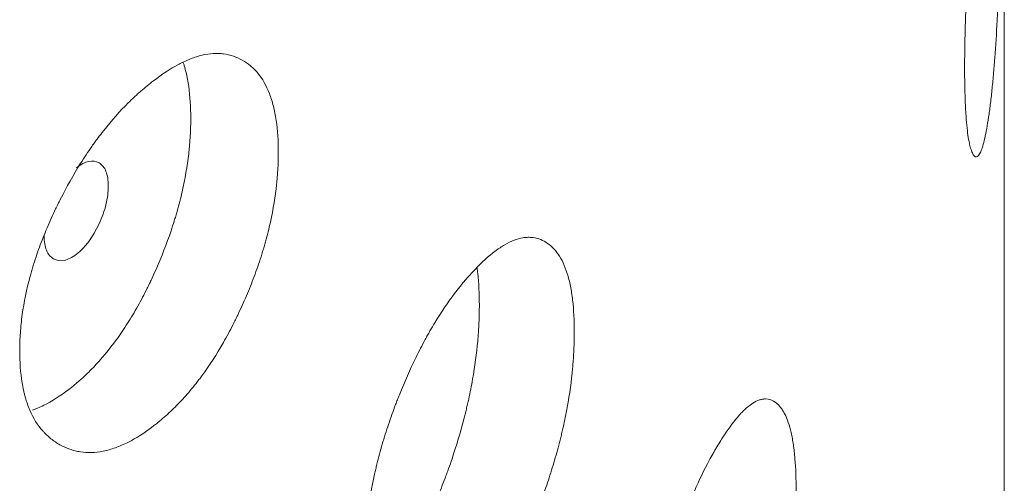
# Model space of a CAD drawing. Header units: millimetres. Extents: x 4 to 1188, y 1 to 840.
# Tile 200 of 210: x 1126.7 to 1129.36, y 296.69 to 297.95. Entities that reach past the tile are written whole.
import ezdxf

# ---------------------------------------------------------------- set-up
doc = ezdxf.new("R2010")
doc.units = ezdxf.units.MM
doc.layers.add('1', color=7, linetype='Continuous')

msp = doc.modelspace()

# ---------------------------------------------------------------- linework, layer by layer
at = {"layer": '1', "color": 154, "linetype": 'Continuous', "lineweight": 13}
msp.add_line((1129.3596, 202.1402), (1129.3596, 316.5663), dxfattribs=at)
for points, knots in [([(1129.3525, 298.4862), (1129.3525, 298.4843), (1129.3525, 298.4823), (1129.3525, 298.4784), (1129.3525, 298.4725), (1129.3524, 298.4586), (1129.3524, 298.4383), (1129.3523, 298.4216), (1129.3522, 298.4089), (1129.3522, 298.4046), (1129.3521, 298.396), (1129.3521, 298.3917), (1129.3518, 298.3529), (1129.3514, 298.3173), (1129.3506, 298.2622), (1129.3502, 298.2436), (1129.3497, 298.2199), (1129.3496, 298.2151), (1129.3494, 298.2056), (1129.3491, 298.1914), (1129.3488, 298.1772), (1129.3481, 298.1488), (1129.3475, 298.13), (1129.3467, 298.1019), (1129.3464, 298.0925), (1129.3457, 298.0738), (1129.3454, 298.0645), (1129.3447, 298.0459), (1129.3444, 298.0366), (1129.3438, 298.0227), (1129.3436, 298.018), (1129.3432, 298.0088), (1129.343, 298.0043), (1129.342, 297.9815), (1129.3412, 297.9636), (1129.3384, 297.911), (1129.3364, 297.8774), (1129.3337, 297.8414), (1129.3334, 297.8374), (1129.3328, 297.8296), (1129.3319, 297.8179), (1129.3309, 297.8067), (1129.329, 297.7847), (1129.3276, 297.7707), (1129.3248, 297.744), (1129.3233, 297.7312), (1129.321, 297.713), (1129.3203, 297.7071), (1129.3191, 297.6984), (1129.3187, 297.6955), (1129.3179, 297.6899), (1129.3175, 297.6871), (1129.3138, 297.6626), (1129.3103, 297.6435), (1129.305, 297.6199), (1129.3032, 297.6128), (1129.2995, 297.6004), (1129.2976, 297.5952), (1129.2921, 297.5826), (1129.2875, 297.5769), (1129.2831, 297.577), (1129.2813, 297.5775), (1129.2804, 297.578), (1129.2778, 297.5801), (1129.2761, 297.5824), (1129.2729, 297.5884), (1129.2713, 297.5923), (1129.2689, 297.5993), (1129.2678, 297.6031), (1129.2667, 297.6074), (1129.266, 297.6104), (1129.2656, 297.612), (1129.2625, 297.6266), (1129.2601, 297.6429), (1129.2572, 297.6726), (1129.2561, 297.6861), (1129.2552, 297.701), (1129.2549, 297.7071), (1129.2547, 297.7102), (1129.2542, 297.7196), (1129.254, 297.726), (1129.2528, 297.759), (1129.2522, 297.7951), (1129.2524, 297.8344), (1129.2525, 297.8504), (1129.2526, 297.8586), (1129.253, 297.8833), (1129.2533, 297.9), (1129.2548, 297.9514), (1129.2563, 297.9871), (1129.2585, 298.0289), (1129.2588, 298.0336), (1129.2593, 298.0429), (1129.2601, 298.0569), (1129.261, 298.0709), (1129.2628, 298.099), (1129.2641, 298.1177), (1129.2668, 298.1551), (1129.2683, 298.1738), (1129.2706, 298.202), (1129.2714, 298.2113), (1129.2726, 298.2254), (1129.273, 298.2301), (1129.2738, 298.2394), (1129.2742, 298.2441), (1129.278, 298.286), (1129.2814, 298.3222), (1129.2868, 298.3748), (1129.2886, 298.392), (1129.2909, 298.4132), (1129.2914, 298.4174), (1129.2923, 298.4258), (1129.2928, 298.4299), (1129.2942, 298.4422), (1129.2951, 298.4502), (1129.2997, 298.4895), (1129.3033, 298.5185), (1129.3078, 298.552), (1129.3091, 298.5619), (1129.3104, 298.5714), (1129.3113, 298.5777), (1129.3117, 298.5808), (1129.3139, 298.5961), (1129.3156, 298.6076), (1129.3204, 298.6401), (1129.3235, 298.6592), (1129.3267, 298.6772), (1129.327, 298.6791), (1129.3277, 298.6829), (1129.3288, 298.6884), (1129.3311, 298.6999), (1129.3342, 298.7129), (1129.3369, 298.7212), (1129.3387, 298.7245), (1129.3394, 298.7254), (1129.3399, 298.7259), (1129.3401, 298.7261), (1129.3422, 298.7271), (1129.3437, 298.7243), (1129.3458, 298.7154), (1129.3464, 298.7117), (1129.3471, 298.7058), (1129.3473, 298.7046), (1129.3476, 298.7021), (1129.348, 298.6981), (1129.3483, 298.6937), (1129.3495, 298.6778), (1129.3503, 298.6617), (1129.351, 298.6368), (1129.3511, 298.6315), (1129.3514, 298.6206), (1129.3515, 298.615), (1129.3518, 298.5975), (1129.352, 298.5851), (1129.3523, 298.546), (1129.3525, 298.5173), (1129.3525, 298.4862)], [0, 0, 0, 0, 0.001953, 0.001953, 0.003906, 0.007813, 0.015625, 0.023438, 0.023438, 0.027344, 0.027344, 0.03125, 0.03125, 0.0625, 0.0625, 0.078125, 0.078125, 0.082031, 0.082031, 0.085938, 0.09375, 0.09375, 0.109375, 0.109375, 0.117188, 0.117188, 0.125, 0.125, 0.132813, 0.132813, 0.136719, 0.136719, 0.140625, 0.140625, 0.15625, 0.15625, 0.1875, 0.1875, 0.191406, 0.191406, 0.195313, 0.203125, 0.203125, 0.21875, 0.21875, 0.234375, 0.234375, 0.242188, 0.242188, 0.246094, 0.246094, 0.25, 0.25, 0.28125, 0.28125, 0.296875, 0.296875, 0.3125, 0.3125, 0.34375, 0.351563, 0.351563, 0.359375, 0.359375, 0.375, 0.375, 0.390625, 0.390625, 0.398438, 0.402344, 0.402344, 0.40625, 0.40625, 0.4375, 0.4375, 0.453125, 0.457031, 0.457031, 0.460938, 0.460938, 0.46875, 0.46875, 0.5, 0.507813, 0.507813, 0.515625, 0.515625, 0.53125, 0.53125, 0.5625, 0.5625, 0.566406, 0.566406, 0.570313, 0.578125, 0.578125, 0.59375, 0.59375, 0.609375, 0.609375, 0.617188, 0.617188, 0.621094, 0.621094, 0.625, 0.625, 0.65625, 0.65625, 0.671875, 0.671875, 0.675781, 0.675781, 0.679688, 0.679688, 0.6875, 0.6875, 0.71875, 0.71875, 0.726563, 0.730469, 0.730469, 0.734375, 0.734375, 0.75, 0.75, 0.78125, 0.78125, 0.785156, 0.785156, 0.789063, 0.796875, 0.8125, 0.828125, 0.835938, 0.839844, 0.839844, 0.84375, 0.84375, 0.875, 0.875, 0.890625, 0.890625, 0.894531, 0.894531, 0.898438, 0.90625, 0.90625, 0.9375, 0.9375, 0.945313, 0.945313, 0.953125, 0.953125, 0.96875, 0.96875, 1, 1, 1, 1]), ([(1127.3974, 297.5892), (1127.3974, 297.5872), (1127.3973, 297.5853), (1127.3973, 297.5814), (1127.3973, 297.5755), (1127.397, 297.5616), (1127.3961, 297.5415), (1127.3948, 297.525), (1127.3937, 297.5124), (1127.3933, 297.5082), (1127.3924, 297.4998), (1127.392, 297.4956), (1127.3874, 297.4576), (1127.3813, 297.4231), (1127.3688, 297.3702), (1127.3642, 297.3524), (1127.3576, 297.3299), (1127.3562, 297.3254), (1127.3535, 297.3164), (1127.3492, 297.3029), (1127.3448, 297.2895), (1127.3355, 297.2628), (1127.3289, 297.2451), (1127.3184, 297.2189), (1127.3148, 297.2102), (1127.3074, 297.1928), (1127.3036, 297.1842), (1127.2958, 297.167), (1127.2918, 297.1584), (1127.2857, 297.1456), (1127.2836, 297.1413), (1127.2795, 297.1329), (1127.2774, 297.1287), (1127.2668, 297.1078), (1127.258, 297.0915), (1127.2309, 297.0439), (1127.2115, 297.0138), (1127.1881, 296.9821), (1127.1855, 296.9786), (1127.1803, 296.9718), (1127.1724, 296.9616), (1127.1645, 296.9518), (1127.1484, 296.9328), (1127.1376, 296.9208), (1127.1156, 296.8982), (1127.1045, 296.8876), (1127.0876, 296.8725), (1127.082, 296.8676), (1127.0734, 296.8606), (1127.0706, 296.8583), (1127.0649, 296.8537), (1127.062, 296.8515), (1127.0363, 296.8318), (1127.0135, 296.8171), (1126.9796, 296.8), (1126.9683, 296.7951), (1126.9458, 296.787), (1126.9348, 296.784), (1126.9025, 296.7776), (1126.8769, 296.7769), (1126.8527, 296.7818), (1126.8432, 296.7842), (1126.8385, 296.7856), (1126.8247, 296.7904), (1126.8158, 296.7944), (1126.7988, 296.8038), (1126.7906, 296.8093), (1126.7789, 296.8186), (1126.7732, 296.8236), (1126.7678, 296.829), (1126.7642, 296.8327), (1126.7624, 296.8346), (1126.7468, 296.8523), (1126.7351, 296.871), (1126.7211, 296.9035), (1126.716, 296.918), (1126.7118, 296.9337), (1126.7102, 296.9401), (1126.7095, 296.9434), (1126.7073, 296.9532), (1126.706, 296.9599), (1126.7004, 296.994), (1126.6979, 297.0306), (1126.6986, 297.0698), (1126.6992, 297.0857), (1126.6996, 297.0938), (1126.7013, 297.1181), (1126.703, 297.1346), (1126.7099, 297.1845), (1126.7168, 297.2188), (1126.7276, 297.2585), (1126.7288, 297.2629), (1126.7314, 297.2717), (1126.7353, 297.2849), (1126.7395, 297.2981), (1126.7483, 297.3244), (1126.7547, 297.3418), (1126.7684, 297.3765), (1126.7757, 297.3938), (1126.7874, 297.4196), (1126.7914, 297.4282), (1126.7976, 297.441), (1126.7997, 297.4453), (1126.8039, 297.4538), (1126.806, 297.4581), (1126.8253, 297.4961), (1126.8435, 297.5287), (1126.8729, 297.5756), (1126.883, 297.5909), (1126.8961, 297.6095), (1126.8988, 297.6132), (1126.904, 297.6205), (1126.9067, 297.6241), (1126.9146, 297.6348), (1126.92, 297.6418), (1126.9469, 297.6759), (1126.969, 297.7007), (1126.9972, 297.7287), (1127.0058, 297.7369), (1127.0143, 297.7448), (1127.0201, 297.75), (1127.0229, 297.7526), (1127.0373, 297.7651), (1127.0487, 297.7744), (1127.0828, 297.8005), (1127.1052, 297.8154), (1127.1303, 297.8287), (1127.133, 297.8301), (1127.1386, 297.8328), (1127.1468, 297.8368), (1127.1656, 297.8448), (1127.1917, 297.853), (1127.2165, 297.8567), (1127.2332, 297.857), (1127.2403, 297.8566), (1127.2449, 297.8562), (1127.2473, 297.8559), (1127.2679, 297.8533), (1127.2846, 297.8474), (1127.3078, 297.8343), (1127.3152, 297.8292), (1127.3241, 297.8218), (1127.3258, 297.8203), (1127.3292, 297.8171), (1127.3343, 297.8123), (1127.3391, 297.807), (1127.3544, 297.7884), (1127.3648, 297.7704), (1127.3752, 297.7436), (1127.3771, 297.7381), (1127.3808, 297.7265), (1127.3825, 297.7206), (1127.3871, 297.7023), (1127.3896, 297.6895), (1127.3955, 297.6493), (1127.3973, 297.6203), (1127.3974, 297.5892)], [0, 0, 0, 0, 0.001953, 0.001953, 0.003906, 0.007812, 0.015625, 0.023437, 0.023437, 0.027344, 0.027344, 0.03125, 0.03125, 0.0625, 0.0625, 0.078125, 0.078125, 0.082031, 0.082031, 0.085937, 0.09375, 0.09375, 0.109375, 0.109375, 0.117187, 0.117187, 0.125, 0.125, 0.132812, 0.132812, 0.136719, 0.136719, 0.140625, 0.140625, 0.15625, 0.15625, 0.1875, 0.1875, 0.191406, 0.191406, 0.195312, 0.203125, 0.203125, 0.21875, 0.21875, 0.234375, 0.234375, 0.242187, 0.242187, 0.246094, 0.246094, 0.25, 0.25, 0.28125, 0.28125, 0.296875, 0.296875, 0.3125, 0.3125, 0.34375, 0.351562, 0.351562, 0.359375, 0.359375, 0.375, 0.375, 0.390625, 0.390625, 0.398437, 0.402344, 0.402344, 0.40625, 0.40625, 0.4375, 0.4375, 0.453125, 0.457031, 0.457031, 0.460937, 0.460937, 0.46875, 0.46875, 0.5, 0.507812, 0.507812, 0.515625, 0.515625, 0.53125, 0.53125, 0.5625, 0.5625, 0.566406, 0.566406, 0.570312, 0.578125, 0.578125, 0.59375, 0.59375, 0.609375, 0.609375, 0.617187, 0.617187, 0.621094, 0.621094, 0.625, 0.625, 0.65625, 0.65625, 0.671875, 0.671875, 0.675781, 0.675781, 0.679687, 0.679687, 0.6875, 0.6875, 0.71875, 0.71875, 0.726562, 0.730469, 0.730469, 0.734375, 0.734375, 0.75, 0.75, 0.78125, 0.78125, 0.785156, 0.785156, 0.789062, 0.796875, 0.8125, 0.828125, 0.835937, 0.839844, 0.839844, 0.84375, 0.84375, 0.875, 0.875, 0.890625, 0.890625, 0.894531, 0.894531, 0.898437, 0.90625, 0.90625, 0.9375, 0.9375, 0.945312, 0.945312, 0.953125, 0.953125, 0.96875, 0.96875, 1, 1, 1, 1]), ([(1127.1406, 297.8318), (1127.1415, 297.8291), (1127.1424, 297.8264), (1127.145, 297.8178), (1127.1466, 297.8119), (1127.1509, 297.7936), (1127.1533, 297.7809), (1127.1589, 297.741), (1127.1607, 297.7123), (1127.1607, 297.6816)], [0, 0, 0, 0, 0.064671, 0.064671, 0.19829, 0.19829, 0.465526, 0.465526, 1, 1, 1, 1]), ([(1127.1607, 297.6816), (1127.1607, 297.6797), (1127.1607, 297.6778), (1127.1607, 297.6739), (1127.1606, 297.6681), (1127.1603, 297.6544), (1127.1595, 297.6345), (1127.1583, 297.6183), (1127.1572, 297.606), (1127.1569, 297.6018), (1127.156, 297.5935), (1127.1556, 297.5894), (1127.1513, 297.5519), (1127.1454, 297.5179), (1127.1335, 297.4657), (1127.129, 297.4482), (1127.1227, 297.426), (1127.1215, 297.4216), (1127.1188, 297.4127), (1127.1147, 297.3993), (1127.1104, 297.3861), (1127.0955, 297.342), (1127.0819, 297.3074), (1127.0631, 297.2647), (1127.0592, 297.2562), (1127.0533, 297.2434), (1127.0513, 297.2392), (1127.0472, 297.2308), (1127.0452, 297.2266), (1127.0349, 297.2059), (1127.0179, 297.1734), (1126.9949, 297.1349), (1126.978, 297.109), (1126.9705, 297.0982), (1126.9655, 297.091), (1126.963, 297.0875), (1126.9401, 297.0559), (1126.919, 297.0307), (1126.8866, 296.9969), (1126.8728, 296.9837), (1126.8589, 296.9714), (1126.8533, 296.9666), (1126.8505, 296.9642), (1126.842, 296.9572), (1126.8364, 296.9527), (1126.8082, 296.9312), (1126.7858, 296.9168), (1126.7578, 296.903), (1126.7522, 296.9004), (1126.7438, 296.8969), (1126.741, 296.8958), (1126.7365, 296.8941), (1126.7347, 296.8934), (1126.733, 296.8928)], [0, 0, 0, 0, 0.006611, 0.006611, 0.013222, 0.026444, 0.052888, 0.079331, 0.079331, 0.092553, 0.092553, 0.105775, 0.105775, 0.211551, 0.211551, 0.264438, 0.264438, 0.27766, 0.27766, 0.290882, 0.317326, 0.317326, 0.423101, 0.423101, 0.449545, 0.449545, 0.462767, 0.462767, 0.475989, 0.475989, 0.528877, 0.581764, 0.608208, 0.62143, 0.62143, 0.634652, 0.634652, 0.740427, 0.740427, 0.793315, 0.806537, 0.806537, 0.819759, 0.819759, 0.846203, 0.846203, 0.951978, 0.951978, 0.978422, 0.978422, 0.991644, 0.991644, 1, 1, 1, 1]), ([(1126.7644, 297.3646), (1126.7643, 297.3485), (1126.7664, 297.3353), (1126.775, 297.3143), (1126.7813, 297.3067), (1126.7986, 297.2968), (1126.8081, 297.2954), (1126.8287, 297.2997), (1126.8397, 297.3052), (1126.8758, 297.3331), (1126.896, 297.3602), (1126.9212, 297.4143), (1126.9274, 297.4318), (1126.9337, 297.4573), (1126.9352, 297.4657), (1126.9373, 297.4822), (1126.9378, 297.4902), (1126.9378, 297.5145), (1126.9357, 297.5278), (1126.9295, 297.5434), (1126.9269, 297.548), (1126.9207, 297.5555), (1126.9171, 297.5586), (1126.9044, 297.5658), (1126.8951, 297.5671), (1126.8748, 297.5627), (1126.8639, 297.5571), (1126.8519, 297.5478)], [0, 0, 0, 0, 0.083335, 0.083335, 0.16667, 0.16667, 0.250005, 0.250005, 0.33334, 0.33334, 0.50001, 0.50001, 0.583345, 0.583345, 0.625013, 0.625013, 0.666681, 0.666681, 0.750016, 0.750016, 0.791683, 0.791683, 0.833351, 0.833351, 0.916686, 0.916686, 1, 1, 1, 1]), ([(1128.1974, 297.1039), (1128.1974, 297.102), (1128.1974, 297.1), (1128.1974, 297.0961), (1128.1973, 297.0902), (1128.1971, 297.0763), (1128.1964, 297.0561), (1128.1954, 297.0395), (1128.1945, 297.0269), (1128.1942, 297.0227), (1128.1935, 297.0142), (1128.1932, 297.01), (1128.1896, 296.9716), (1128.1848, 296.9366), (1128.175, 296.8828), (1128.1713, 296.8647), (1128.1661, 296.8417), (1128.1651, 296.8371), (1128.1629, 296.8279), (1128.1596, 296.8141), (1128.156, 296.8004), (1128.1487, 296.773), (1128.1435, 296.7549), (1128.1352, 296.7279), (1128.1324, 296.7189), (1128.1265, 296.701), (1128.1235, 296.6921), (1128.1174, 296.6743), (1128.1142, 296.6655), (1128.1094, 296.6522), (1128.1078, 296.6478), (1128.1045, 296.6391), (1128.1028, 296.6347), (1128.0944, 296.6131), (1128.0875, 296.5961), (1128.0659, 296.5465), (1128.0505, 296.5151), (1128.0319, 296.4817), (1128.0298, 296.478), (1128.0256, 296.4708), (1128.0193, 296.46), (1128.013, 296.4497), (1128.0001, 296.4295), (1127.9915, 296.4167), (1127.9739, 296.3925), (1127.9649, 296.381), (1127.9514, 296.3648), (1127.9468, 296.3595), (1127.94, 296.3518), (1127.9377, 296.3493), (1127.9331, 296.3443), (1127.9308, 296.3419), (1127.9101, 296.3203), (1127.8917, 296.304), (1127.8642, 296.2843), (1127.8551, 296.2786), (1127.8368, 296.2689), (1127.8279, 296.2651), (1127.8017, 296.2563), (1127.7808, 296.2538), (1127.7611, 296.2568), (1127.7533, 296.2585), (1127.7495, 296.2596), (1127.7382, 296.2634), (1127.7309, 296.2667), (1127.717, 296.2749), (1127.7103, 296.2798), (1127.7007, 296.2882), (1127.6961, 296.2928), (1127.6916, 296.2978), (1127.6886, 296.3013), (1127.6872, 296.303), (1127.6744, 296.3196), (1127.6648, 296.3374), (1127.6533, 296.3689), (1127.6491, 296.383), (1127.6456, 296.3984), (1127.6443, 296.4047), (1127.6437, 296.4079), (1127.6419, 296.4176), (1127.6408, 296.4242), (1127.6362, 296.4579), (1127.6341, 296.4943), (1127.6347, 296.5335), (1127.6352, 296.5495), (1127.6356, 296.5576), (1127.637, 296.582), (1127.6384, 296.5986), (1127.644, 296.6491), (1127.6498, 296.6838), (1127.6586, 296.7243), (1127.6596, 296.7288), (1127.6617, 296.7378), (1127.6649, 296.7514), (1127.6684, 296.7648), (1127.6756, 296.7918), (1127.6808, 296.8097), (1127.6921, 296.8454), (1127.6981, 296.8632), (1127.7077, 296.8899), (1127.711, 296.8987), (1127.716, 296.912), (1127.7177, 296.9165), (1127.7212, 296.9253), (1127.7229, 296.9297), (1127.7387, 296.9692), (1127.7536, 297.0031), (1127.7776, 297.0521), (1127.7858, 297.0681), (1127.7965, 297.0877), (1127.7986, 297.0916), (1127.8029, 297.0993), (1127.8051, 297.1031), (1127.8115, 297.1144), (1127.8159, 297.1218), (1127.8378, 297.1579), (1127.8557, 297.1842), (1127.8785, 297.2144), (1127.8854, 297.2232), (1127.8923, 297.2317), (1127.897, 297.2373), (1127.8993, 297.2401), (1127.9109, 297.2537), (1127.9201, 297.2638), (1127.9475, 297.2924), (1127.9655, 297.3089), (1127.9856, 297.324), (1127.9878, 297.3257), (1127.9922, 297.3288), (1127.9988, 297.3333), (1128.0139, 297.3428), (1128.0347, 297.3528), (1128.0545, 297.3583), (1128.0678, 297.3598), (1128.0734, 297.3599), (1128.0771, 297.3599), (1128.0789, 297.3598), (1128.0953, 297.3586), (1128.1085, 297.354), (1128.1269, 297.3426), (1128.1328, 297.338), (1128.1397, 297.3313), (1128.1411, 297.3299), (1128.1438, 297.3269), (1128.1478, 297.3224), (1128.1516, 297.3175), (1128.1636, 297.3), (1128.1718, 297.2827), (1128.18, 297.2567), (1128.1815, 297.2513), (1128.1844, 297.24), (1128.1857, 297.2342), (1128.1893, 297.2162), (1128.1913, 297.2036), (1128.1959, 297.1639), (1128.1974, 297.135), (1128.1974, 297.1039)], [0, 0, 0, 0, 0.001953, 0.001953, 0.003906, 0.007813, 0.015625, 0.023438, 0.023438, 0.027344, 0.027344, 0.03125, 0.03125, 0.0625, 0.0625, 0.078125, 0.078125, 0.082031, 0.082031, 0.085938, 0.09375, 0.09375, 0.109375, 0.109375, 0.117188, 0.117188, 0.125, 0.125, 0.132813, 0.132813, 0.136719, 0.136719, 0.140625, 0.140625, 0.15625, 0.15625, 0.1875, 0.1875, 0.191406, 0.191406, 0.195313, 0.203125, 0.203125, 0.21875, 0.21875, 0.234375, 0.234375, 0.242188, 0.242188, 0.246094, 0.246094, 0.25, 0.25, 0.28125, 0.28125, 0.296875, 0.296875, 0.3125, 0.3125, 0.34375, 0.351563, 0.351563, 0.359375, 0.359375, 0.375, 0.375, 0.390625, 0.390625, 0.398438, 0.402344, 0.402344, 0.40625, 0.40625, 0.4375, 0.4375, 0.453125, 0.457031, 0.457031, 0.460938, 0.460938, 0.46875, 0.46875, 0.5, 0.507813, 0.507813, 0.515625, 0.515625, 0.53125, 0.53125, 0.5625, 0.5625, 0.566406, 0.566406, 0.570313, 0.578125, 0.578125, 0.59375, 0.59375, 0.609375, 0.609375, 0.617188, 0.617188, 0.621094, 0.621094, 0.625, 0.625, 0.65625, 0.65625, 0.671875, 0.671875, 0.675781, 0.675781, 0.679688, 0.679688, 0.6875, 0.6875, 0.71875, 0.71875, 0.726563, 0.730469, 0.730469, 0.734375, 0.734375, 0.75, 0.75, 0.78125, 0.78125, 0.785156, 0.785156, 0.789063, 0.796875, 0.8125, 0.828125, 0.835938, 0.839844, 0.839844, 0.84375, 0.84375, 0.875, 0.875, 0.890625, 0.890625, 0.894531, 0.894531, 0.898438, 0.90625, 0.90625, 0.9375, 0.9375, 0.945313, 0.945313, 0.953125, 0.953125, 0.96875, 0.96875, 1, 1, 1, 1]), ([(1127.9346, 297.2762), (1127.9353, 297.2716), (1127.9358, 297.2668), (1127.9393, 297.2357), (1127.9407, 297.2071), (1127.9407, 297.1764)], [0, 0, 0, 0, 0.155049, 0.155049, 1, 1, 1, 1]), ([(1127.9407, 297.1764), (1127.9407, 297.1745), (1127.9407, 297.1725), (1127.9407, 297.1687), (1127.9407, 297.1629), (1127.9404, 297.1492), (1127.9398, 297.1292), (1127.9388, 297.1129), (1127.938, 297.1005), (1127.9377, 297.0963), (1127.9371, 297.088), (1127.9367, 297.0838), (1127.9333, 297.046), (1127.9287, 297.0116), (1127.9194, 296.9586), (1127.9159, 296.9407), (1127.9109, 296.918), (1127.9099, 296.9135), (1127.9078, 296.9044), (1127.9046, 296.8908), (1127.9012, 296.8772), (1127.8895, 296.8321), (1127.8788, 296.7965), (1127.8639, 296.7524), (1127.8608, 296.7436), (1127.8561, 296.7304), (1127.8545, 296.7261), (1127.8513, 296.7174), (1127.8497, 296.7131), (1127.8415, 296.6915), (1127.828, 296.6578), (1127.8098, 296.6176), (1127.7963, 296.5906), (1127.7904, 296.5792), (1127.7864, 296.5717), (1127.7843, 296.5679), (1127.7661, 296.5347), (1127.7493, 296.508), (1127.7232, 296.4718), (1127.7122, 296.4576), (1127.701, 296.4443), (1127.6965, 296.439), (1127.6942, 296.4365), (1127.6874, 296.4288), (1127.6829, 296.4239), (1127.6684, 296.4089), (1127.6585, 296.3994), (1127.6486, 296.3909)], [0, 0, 0, 0, 0.007312, 0.007312, 0.014623, 0.029247, 0.058493, 0.08774, 0.08774, 0.102363, 0.102363, 0.116986, 0.116986, 0.233973, 0.233973, 0.292466, 0.292466, 0.307089, 0.307089, 0.321713, 0.350959, 0.350959, 0.467946, 0.467946, 0.497192, 0.497192, 0.511816, 0.511816, 0.526439, 0.526439, 0.584932, 0.643425, 0.672672, 0.687295, 0.687295, 0.701919, 0.701919, 0.818905, 0.818905, 0.877398, 0.892022, 0.892022, 0.906645, 0.906645, 0.935891, 0.935891, 1, 1, 1, 1]), ([(1128.797, 296.6752), (1128.797, 296.6733), (1128.797, 296.6713), (1128.797, 296.6674), (1128.797, 296.6615), (1128.7968, 296.6476), (1128.7963, 296.6273), (1128.7956, 296.6107), (1128.795, 296.598), (1128.7948, 296.5938), (1128.7943, 296.5852), (1128.794, 296.581), (1128.7915, 296.5424), (1128.7881, 296.5071), (1128.7812, 296.4526), (1128.7786, 296.4342), (1128.7749, 296.4109), (1128.7742, 296.4062), (1128.7726, 296.3968), (1128.7703, 296.3828), (1128.7677, 296.3688), (1128.7625, 296.341), (1128.7588, 296.3225), (1128.7529, 296.2949), (1128.7509, 296.2857), (1128.7467, 296.2674), (1128.7446, 296.2583), (1128.7402, 296.2401), (1128.7379, 296.231), (1128.7344, 296.2174), (1128.7333, 296.2129), (1128.7309, 296.2039), (1128.7297, 296.1995), (1128.7237, 296.1772), (1128.7187, 296.1598), (1128.7031, 296.1087), (1128.692, 296.0762), (1128.6784, 296.0415), (1128.6769, 296.0377), (1128.6739, 296.0301), (1128.6693, 296.019), (1128.6647, 296.0082), (1128.6553, 295.9871), (1128.649, 295.9737), (1128.6361, 295.9483), (1128.6295, 295.9362), (1128.6196, 295.9189), (1128.6162, 295.9133), (1128.6111, 295.9052), (1128.6095, 295.9025), (1128.6061, 295.8972), (1128.6044, 295.8946), (1128.5891, 295.8716), (1128.5754, 295.8539), (1128.555, 295.8324), (1128.5482, 295.826), (1128.5345, 295.815), (1128.5279, 295.8105), (1128.5082, 295.7999), (1128.4925, 295.7959), (1128.4776, 295.7976), (1128.4717, 295.7987), (1128.4688, 295.7995), (1128.4603, 295.8025), (1128.4548, 295.8054), (1128.4442, 295.8126), (1128.4391, 295.8169), (1128.4319, 295.8247), (1128.4283, 295.8289), (1128.4249, 295.8336), (1128.4227, 295.8369), (1128.4215, 295.8385), (1128.4118, 295.8542), (1128.4045, 295.8713), (1128.3957, 295.902), (1128.3924, 295.9158), (1128.3898, 295.931), (1128.3888, 295.9371), (1128.3883, 295.9403), (1128.3869, 295.9499), (1128.3861, 295.9564), (1128.3826, 295.9897), (1128.381, 296.026), (1128.3815, 296.0653), (1128.3818, 296.0813), (1128.3821, 296.0894), (1128.3832, 296.114), (1128.3842, 296.1306), (1128.3886, 296.1815), (1128.393, 296.2167), (1128.3997, 296.2578), (1128.4005, 296.2624), (1128.4021, 296.2715), (1128.4046, 296.2853), (1128.4072, 296.299), (1128.4127, 296.3265), (1128.4167, 296.3447), (1128.4253, 296.3812), (1128.4299, 296.3995), (1128.4372, 296.4268), (1128.4396, 296.4359), (1128.4435, 296.4496), (1128.4448, 296.4541), (1128.4474, 296.4632), (1128.4487, 296.4677), (1128.4607, 296.5083), (1128.472, 296.5433), (1128.4901, 296.594), (1128.4963, 296.6106), (1128.5043, 296.631), (1128.5059, 296.635), (1128.5091, 296.643), (1128.5107, 296.647), (1128.5156, 296.6587), (1128.5189, 296.6664), (1128.5352, 296.704), (1128.5486, 296.7317), (1128.5656, 296.7634), (1128.5708, 296.7728), (1128.5759, 296.7817), (1128.5793, 296.7877), (1128.5811, 296.7906), (1128.5896, 296.805), (1128.5964, 296.8158), (1128.6167, 296.8463), (1128.63, 296.8641), (1128.6447, 296.8806), (1128.6463, 296.8824), (1128.6495, 296.8859), (1128.6544, 296.8909), (1128.6654, 296.9013), (1128.6805, 296.9128), (1128.6948, 296.9197), (1128.7045, 296.9221), (1128.7085, 296.9226), (1128.7112, 296.9229), (1128.7125, 296.9229), (1128.7243, 296.9229), (1128.7338, 296.9191), (1128.747, 296.909), (1128.7512, 296.9049), (1128.7561, 296.8986), (1128.7571, 296.8973), (1128.759, 296.8946), (1128.7619, 296.8903), (1128.7646, 296.8856), (1128.7732, 296.869), (1128.7789, 296.8523), (1128.7847, 296.8268), (1128.7858, 296.8215), (1128.7878, 296.8104), (1128.7888, 296.8047), (1128.7913, 296.787), (1128.7927, 296.7745), (1128.796, 296.7351), (1128.797, 296.7063), (1128.797, 296.6752)], [0, 0, 0, 0, 0.001953, 0.001953, 0.003906, 0.007813, 0.015625, 0.023438, 0.023438, 0.027344, 0.027344, 0.03125, 0.03125, 0.0625, 0.0625, 0.078125, 0.078125, 0.082031, 0.082031, 0.085938, 0.09375, 0.09375, 0.109375, 0.109375, 0.117188, 0.117188, 0.125, 0.125, 0.132813, 0.132813, 0.136719, 0.136719, 0.140625, 0.140625, 0.15625, 0.15625, 0.1875, 0.1875, 0.191406, 0.191406, 0.195313, 0.203125, 0.203125, 0.21875, 0.21875, 0.234375, 0.234375, 0.242188, 0.242188, 0.246094, 0.246094, 0.25, 0.25, 0.28125, 0.28125, 0.296875, 0.296875, 0.3125, 0.3125, 0.34375, 0.351563, 0.351563, 0.359375, 0.359375, 0.375, 0.375, 0.390625, 0.390625, 0.398438, 0.402344, 0.402344, 0.40625, 0.40625, 0.4375, 0.4375, 0.453125, 0.457031, 0.457031, 0.460938, 0.460938, 0.46875, 0.46875, 0.5, 0.507813, 0.507813, 0.515625, 0.515625, 0.53125, 0.53125, 0.5625, 0.5625, 0.566406, 0.566406, 0.570313, 0.578125, 0.578125, 0.59375, 0.59375, 0.609375, 0.609375, 0.617188, 0.617188, 0.621094, 0.621094, 0.625, 0.625, 0.65625, 0.65625, 0.671875, 0.671875, 0.675781, 0.675781, 0.679688, 0.679688, 0.6875, 0.6875, 0.71875, 0.71875, 0.726563, 0.730469, 0.730469, 0.734375, 0.734375, 0.75, 0.75, 0.78125, 0.78125, 0.785156, 0.785156, 0.789063, 0.796875, 0.8125, 0.828125, 0.835938, 0.839844, 0.839844, 0.84375, 0.84375, 0.875, 0.875, 0.890625, 0.890625, 0.894531, 0.894531, 0.898438, 0.90625, 0.90625, 0.9375, 0.9375, 0.945313, 0.945313, 0.953125, 0.953125, 0.96875, 0.96875, 1, 1, 1, 1])]:
    msp.add_open_spline(points, degree=3, knots=knots, dxfattribs=at)

doc.saveas('drawing.dxf')
